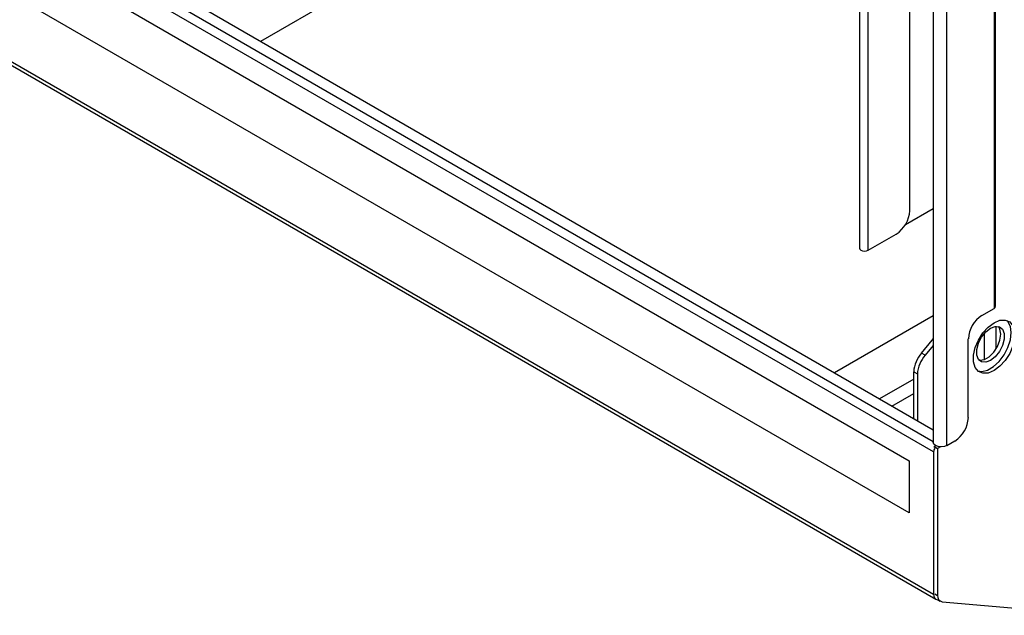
# Model space of a CAD drawing. Header units: millimetres. Extents: x 0 to 420, y 0 to 297.
# Tile 33 of 75: x 145 to 161, y 112 to 122. Entities that reach past the tile are written whole.
import ezdxf

# ---------------------------------------------------------------- set-up
doc = ezdxf.new("R2010")
doc.units = ezdxf.units.MM

msp = doc.modelspace()

# ---------------------------------------------------------------- linework, layer by layer
at = {"color": 7, "linetype": 'Continuous', "lineweight": 25}
for p, q in [((159.546, 149.359), (159.546, 114.99)), ((159.759, 114.939), (159.759, 149.326)), ((160.498, 148.077), (160.498, 117.089)), ((160.522, 117.122), (160.522, 148.109)), ((159.176, 118.619), (159.176, 147.77)), ((158.389, 147.42), (158.389, 118.032)), ((158.526, 117.999), (158.526, 147.394)), ((159.546, 115), (120.431, 137.58)), ((159.551, 114.839), (120.321, 137.486)), ((159.546, 115.182), (121.644, 137.062)), ((120.702, 136.907), (159.169, 114.7)), ((159.169, 113.884), (120.702, 136.09)), ((120.321, 135.256), (159.551, 112.609)), ((120.356, 135.179), (159.586, 112.531)), ((159.109, 118.401), (159.546, 118.654)), ((158.526, 117.999), (158.964, 118.252)), ((160.307, 116.979), (160.498, 117.089)), ((160.095, 115.378), (160.095, 116.611)), ((159.42, 116.355), (159.363, 116.388)), ((159.546, 116.505), (159.42, 116.355)), ((159.24, 116.094), (159.296, 116.061)), ((159.24, 115.359), (159.24, 116.094)), ((159.296, 116.061), (159.296, 115.326)), ((158.897, 115.556), (159.24, 115.754)), ((159.759, 114.939), (159.883, 115.011)), ((159.551, 114.839), (159.551, 112.609)), ((159.558, 114.925), (159.583, 114.939)), ((159.558, 114.925), (159.614, 114.892)), ((159.558, 114.925), (159.558, 114.911)), ((159.66, 114.918), (159.614, 114.892)), ((159.614, 114.892), (159.614, 112.592)), ((159.169, 114.7), (159.169, 113.884)), ((159.611, 112.524), (159.617, 112.523)), ((159.613, 112.525), (159.656, 112.501)), ((159.685, 112.492), (162.054, 112.28))]:
    msp.add_line(p, q, dxfattribs=at)
at = {"color": 8, "linetype": 'Continuous', "lineweight": 25}
for p, q in [((153.765, 124.022), (148.999, 121.27)), ((159.546, 116.973), (157.995, 116.077)), ((160.35, 116.288), (160.35, 116.702)), ((160.534, 116.458), (160.534, 116.808)), ((159.24, 115.979), (158.702, 115.669)), ((159.572, 112.617), (159.614, 112.592))]:
    msp.add_line(p, q, dxfattribs=at)
at = {"color": 7, "linetype": 'Continuous', "lineweight": 25, "flags": 128}
for points in [[(158.389, 118.032), (158.395, 118.014), (158.412, 117.999), (158.438, 117.989), (158.469, 117.985), (158.5, 117.989), (158.526, 117.999)], [(160.498, 117.089), (160.516, 117.104), (160.522, 117.122)], [(160.498, 116.864), (160.59, 116.902), (160.674, 116.906), (160.744, 116.876), (160.794, 116.815), (160.82, 116.728), (160.82, 116.621), (160.794, 116.503), (160.744, 116.384), (160.674, 116.274), (160.59, 116.181), (160.498, 116.113), (160.407, 116.075), (160.322, 116.071), (160.252, 116.101), (160.202, 116.162), (160.176, 116.249), (160.176, 116.356), (160.202, 116.474), (160.252, 116.593), (160.322, 116.703), (160.407, 116.796), (160.498, 116.864)], [(160.242, 116.11), (160.307, 116.102), (160.395, 116.123), (160.488, 116.176), (160.577, 116.258), (160.655, 116.36), (160.715, 116.476), (160.754, 116.596), (160.767, 116.709), (160.754, 116.807), (160.715, 116.882), (160.698, 116.9)], [(160.442, 116.778), (160.517, 116.806), (160.583, 116.801), (160.631, 116.761), (160.658, 116.694), (160.658, 116.606), (160.631, 116.508), (160.583, 116.413), (160.517, 116.331), (160.442, 116.272), (160.367, 116.244), (160.301, 116.25), (160.252, 116.289), (160.226, 116.357), (160.226, 116.445), (160.252, 116.542), (160.301, 116.638), (160.367, 116.72), (160.442, 116.778)], [(160.604, 116.684), (160.591, 116.763), (160.566, 116.806)], [(159.363, 116.388), (159.529, 116.589), (159.546, 116.611)], [(160.261, 116.278), (160.275, 116.275), (160.347, 116.287), (160.423, 116.331), (160.495, 116.402), (160.553, 116.492), (160.591, 116.59), (160.604, 116.684)], [(159.759, 114.939), (159.719, 114.924), (159.671, 114.918), (159.623, 114.924), (159.583, 114.939), (159.556, 114.963), (159.546, 114.99)]]:
    msp.add_lwpolyline(points, dxfattribs=at)
at = {"color": 7, "linetype": 'Continuous', "lineweight": 25}
for centre, radius, start, end in [((158.716, 118.64), 0.461, 302.6055, 357.3945), ((160.556, 116.59), 0.461, 122.6055, 177.3945), ((159.705, 116.071), 0.466, 137.2237, 177.2013), ((159.762, 116.038), 0.466, 137.2237, 177.2013), ((159.635, 115.399), 0.461, 302.6055, 357.3945), ((159.673, 114.833), 0.123, 145.6781, 177.2772), ((159.625, 112.597), 0.0748, 170.7481, 259.4532), ((159.701, 112.578), 0.088, 170.7481, 259.4532)]:
    msp.add_arc(centre, radius, start, end, dxfattribs=at)

doc.saveas('drawing.dxf')
